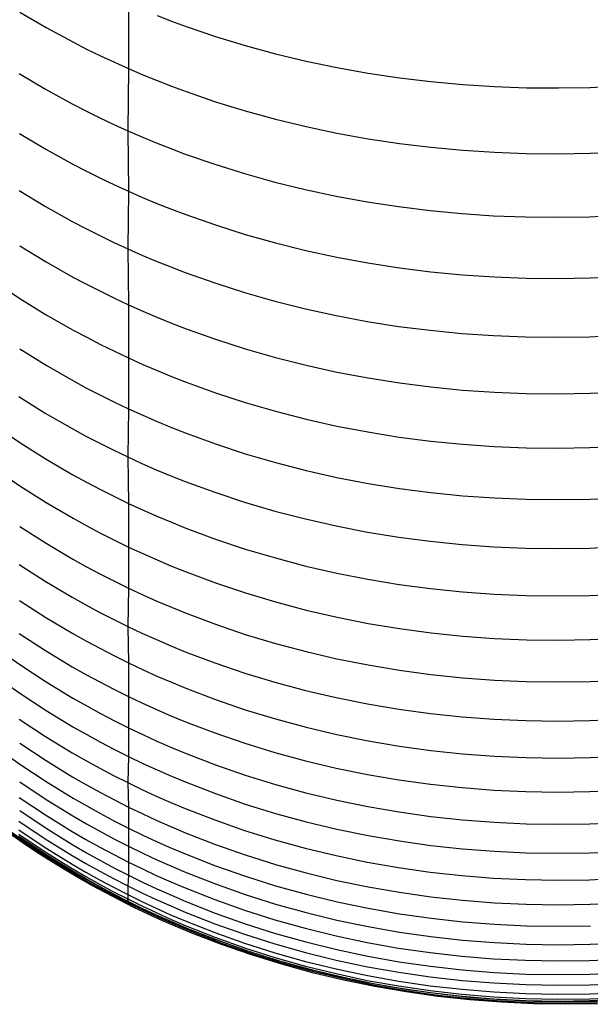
# Model space of a CAD drawing. Extents: x -383 to 1849, y -1185 to -529.
# Tile 5 of 256: x -374.51 to -365.73, y -1119.15 to -1104. Entities that reach past the tile are written whole.
import ezdxf

# ---------------------------------------------------------------- set-up
doc = ezdxf.new("R2010")
doc.units = 0
doc.layers.add('PREDEFINITO', color=7, linetype='CONTINUOUS')

msp = doc.modelspace()

# ---------------------------------------------------------------- linework, layer by layer
at = {"layer": 'PREDEFINITO'}
for p, q in [((-372.837, -1103.756, 626.816), (-372.838, -1104.752, 625.067)), ((-374.513, -1103.882, 624.583), (-374.107, -1104.119, 624.714)), ((-372.398, -1103.938, 626.924), (-372.176, -1104.023, 626.975)), ((-374.107, -1104.119, 624.714), (-373.692, -1104.343, 624.838)), ((-372.176, -1104.023, 626.975), (-371.952, -1104.106, 627.024)), ((-371.952, -1104.106, 627.024), (-371.498, -1104.259, 627.116)), ((-371.498, -1104.259, 627.116), (-371.039, -1104.399, 627.202)), ((-373.692, -1104.343, 624.838), (-373.482, -1104.451, 624.898)), ((-371.039, -1104.399, 627.202), (-370.573, -1104.526, 627.279)), ((-373.482, -1104.451, 624.898), (-373.269, -1104.554, 624.956)), ((-373.269, -1104.554, 624.956), (-373.054, -1104.655, 625.013)), ((-370.573, -1104.526, 627.279), (-370.103, -1104.638, 627.35)), ((-373.054, -1104.655, 625.013), (-372.838, -1104.752, 625.067)), ((-370.103, -1104.638, 627.35), (-369.628, -1104.737, 627.413)), ((-374.523, -1104.83, 622.83), (-374.117, -1105.069, 622.957)), ((-372.838, -1104.752, 625.067), (-372.849, -1105.709, 623.297)), ((-372.838, -1104.752, 625.067), (-372.619, -1104.846, 625.12)), ((-372.619, -1104.846, 625.12), (-372.398, -1104.936, 625.171)), ((-369.628, -1104.737, 627.413), (-369.149, -1104.823, 627.469)), ((-369.149, -1104.823, 627.469), (-368.666, -1104.894, 627.517)), ((-372.398, -1104.936, 625.171), (-372.176, -1105.022, 625.221)), ((-372.176, -1105.022, 625.221), (-371.952, -1105.105, 625.268)), ((-368.666, -1104.894, 627.517), (-368.181, -1104.953, 627.558)), ((-368.181, -1104.953, 627.558), (-367.693, -1104.997, 627.592)), ((-367.693, -1104.997, 627.592), (-367.203, -1105.028, 627.618)), ((-365.728, -1105.041, 627.653), (-365.237, -1105.018, 627.651)), ((-374.117, -1105.069, 622.957), (-373.703, -1105.296, 623.077)), ((-371.952, -1105.105, 625.268), (-371.498, -1105.261, 625.358)), ((-367.203, -1105.028, 627.618), (-366.712, -1105.046, 627.637)), ((-366.712, -1105.046, 627.637), (-366.22, -1105.05, 627.649)), ((-366.22, -1105.05, 627.649), (-365.728, -1105.041, 627.653)), ((-373.703, -1105.296, 623.077), (-373.492, -1105.404, 623.134)), ((-371.498, -1105.261, 625.358), (-371.039, -1105.403, 625.44)), ((-373.492, -1105.404, 623.134), (-373.28, -1105.509, 623.19)), ((-371.039, -1105.403, 625.44), (-370.574, -1105.531, 625.516)), ((-373.28, -1105.509, 623.19), (-373.065, -1105.611, 623.245)), ((-373.065, -1105.611, 623.245), (-372.849, -1105.709, 623.297)), ((-370.574, -1105.531, 625.516), (-370.103, -1105.645, 625.584)), ((-374.514, -1105.749, 621.063), (-374.108, -1105.991, 621.185)), ((-372.849, -1105.709, 623.297), (-372.839, -1106.638, 621.513)), ((-372.849, -1105.709, 623.297), (-372.63, -1105.804, 623.348)), ((-370.103, -1105.645, 625.584), (-369.628, -1105.745, 625.645)), ((-369.628, -1105.745, 625.645), (-369.149, -1105.832, 625.699)), ((-372.63, -1105.804, 623.348), (-372.41, -1105.895, 623.398)), ((-372.41, -1105.895, 623.398), (-372.187, -1105.982, 623.445)), ((-369.149, -1105.832, 625.699), (-368.667, -1105.904, 625.746)), ((-368.667, -1105.904, 625.746), (-368.181, -1105.963, 625.786)), ((-374.108, -1105.991, 621.185), (-373.693, -1106.221, 621.301)), ((-372.187, -1105.982, 623.445), (-371.963, -1106.066, 623.491)), ((-371.963, -1106.066, 623.491), (-371.51, -1106.224, 623.578)), ((-368.181, -1105.963, 625.786), (-367.693, -1106.008, 625.819)), ((-367.693, -1106.008, 625.819), (-367.204, -1106.04, 625.844)), ((-367.204, -1106.04, 625.844), (-366.713, -1106.058, 625.863)), ((-366.713, -1106.058, 625.863), (-366.221, -1106.063, 625.875)), ((-366.221, -1106.063, 625.875), (-365.729, -1106.053, 625.879)), ((-365.729, -1106.053, 625.879), (-365.238, -1106.031, 625.877)), ((-373.693, -1106.221, 621.301), (-373.483, -1106.33, 621.356)), ((-371.51, -1106.224, 623.578), (-371.051, -1106.367, 623.657)), ((-373.483, -1106.33, 621.356), (-373.27, -1106.436, 621.41)), ((-371.051, -1106.367, 623.657), (-370.586, -1106.497, 623.73)), ((-373.27, -1106.436, 621.41), (-373.055, -1106.539, 621.463)), ((-373.055, -1106.539, 621.463), (-372.839, -1106.638, 621.513)), ((-370.586, -1106.497, 623.73), (-370.116, -1106.612, 623.796)), ((-374.523, -1106.628, 619.275), (-374.117, -1106.872, 619.392)), ((-372.839, -1106.638, 621.513), (-372.849, -1107.525, 619.707)), ((-372.839, -1106.638, 621.513), (-372.62, -1106.734, 621.562)), ((-370.116, -1106.612, 623.796), (-369.641, -1106.714, 623.856)), ((-372.62, -1106.734, 621.562), (-372.4, -1106.826, 621.61)), ((-372.4, -1106.826, 621.61), (-372.177, -1106.914, 621.656)), ((-369.641, -1106.714, 623.856), (-369.162, -1106.802, 623.908)), ((-369.162, -1106.802, 623.908), (-368.679, -1106.876, 623.954)), ((-374.117, -1106.872, 619.392), (-373.703, -1107.104, 619.503)), ((-372.177, -1106.914, 621.656), (-371.953, -1106.999, 621.7)), ((-368.679, -1106.876, 623.954), (-368.194, -1106.936, 623.993)), ((-368.194, -1106.936, 623.993), (-367.706, -1106.982, 624.025)), ((-367.706, -1106.982, 624.025), (-367.217, -1107.015, 624.05)), ((-373.703, -1107.104, 619.503), (-373.492, -1107.214, 619.556)), ((-371.953, -1106.999, 621.7), (-371.5, -1107.158, 621.783)), ((-367.217, -1107.015, 624.05), (-366.726, -1107.034, 624.069)), ((-366.726, -1107.034, 624.069), (-366.234, -1107.039, 624.081)), ((-366.234, -1107.039, 624.081), (-365.742, -1107.03, 624.086)), ((-365.742, -1107.03, 624.086), (-365.25, -1107.008, 624.084)), ((-373.492, -1107.214, 619.556), (-373.28, -1107.321, 619.608)), ((-371.5, -1107.158, 621.783), (-371.04, -1107.303, 621.86)), ((-373.28, -1107.321, 619.608), (-373.065, -1107.425, 619.658)), ((-373.065, -1107.425, 619.658), (-372.849, -1107.525, 619.707)), ((-371.04, -1107.303, 621.86), (-370.575, -1107.434, 621.93)), ((-370.575, -1107.434, 621.93), (-370.105, -1107.551, 621.994)), ((-374.513, -1107.478, 617.472), (-374.107, -1107.725, 617.584)), ((-372.849, -1107.525, 619.707), (-372.838, -1108.384, 617.887)), ((-372.849, -1107.525, 619.707), (-372.63, -1107.621, 619.754)), ((-370.105, -1107.551, 621.994), (-369.63, -1107.653, 622.051)), ((-374.107, -1107.725, 617.584), (-373.692, -1107.959, 617.691)), ((-372.63, -1107.621, 619.754), (-372.41, -1107.714, 619.8)), ((-372.41, -1107.714, 619.8), (-372.187, -1107.804, 619.844)), ((-369.63, -1107.653, 622.051), (-369.151, -1107.742, 622.102)), ((-369.151, -1107.742, 622.102), (-368.668, -1107.816, 622.146)), ((-372.187, -1107.804, 619.844), (-371.963, -1107.89, 619.887)), ((-371.963, -1107.89, 619.887), (-371.51, -1108.05, 619.967)), ((-368.668, -1107.816, 622.146), (-368.183, -1107.877, 622.183)), ((-368.183, -1107.877, 622.183), (-367.695, -1107.923, 622.214)), ((-374.908, -1108.026, 615.541), (-374.511, -1108.288, 615.653)), ((-373.692, -1107.959, 617.691), (-373.482, -1108.07, 617.742)), ((-371.51, -1108.05, 619.967), (-371.051, -1108.197, 620.041)), ((-367.695, -1107.923, 622.214), (-367.205, -1107.956, 622.239)), ((-367.205, -1107.956, 622.239), (-366.714, -1107.975, 622.257)), ((-366.714, -1107.975, 622.257), (-366.222, -1107.98, 622.268)), ((-366.222, -1107.98, 622.268), (-365.73, -1107.971, 622.273)), ((-365.73, -1107.971, 622.273), (-365.239, -1107.948, 622.272)), ((-373.482, -1108.07, 617.742), (-373.269, -1108.178, 617.792)), ((-373.269, -1108.178, 617.792), (-373.054, -1108.283, 617.84)), ((-371.051, -1108.197, 620.041), (-370.586, -1108.329, 620.109)), ((-374.511, -1108.288, 615.653), (-374.105, -1108.538, 615.76)), ((-373.054, -1108.283, 617.84), (-372.838, -1108.384, 617.887)), ((-370.586, -1108.329, 620.109), (-370.115, -1108.447, 620.17)), ((-372.838, -1108.384, 617.887), (-372.836, -1109.203, 616.05)), ((-372.838, -1108.384, 617.887), (-372.619, -1108.482, 617.932)), ((-372.619, -1108.482, 617.932), (-372.399, -1108.576, 617.976)), ((-370.115, -1108.447, 620.17), (-369.641, -1108.551, 620.225)), ((-374.105, -1108.538, 615.76), (-373.69, -1108.774, 615.862)), ((-372.399, -1108.576, 617.976), (-372.176, -1108.666, 618.018)), ((-369.641, -1108.551, 620.225), (-369.162, -1108.641, 620.274)), ((-369.162, -1108.641, 620.274), (-368.679, -1108.717, 620.317)), ((-373.69, -1108.774, 615.862), (-373.48, -1108.886, 615.911)), ((-372.176, -1108.666, 618.018), (-371.952, -1108.753, 618.059)), ((-371.952, -1108.753, 618.059), (-371.499, -1108.915, 618.136)), ((-368.679, -1108.717, 620.317), (-368.194, -1108.778, 620.354)), ((-368.194, -1108.778, 620.354), (-367.706, -1108.826, 620.384)), ((-373.48, -1108.886, 615.911), (-373.267, -1108.996, 615.959)), ((-371.499, -1108.915, 618.136), (-371.039, -1109.063, 618.207)), ((-367.706, -1108.826, 620.384), (-367.216, -1108.86, 620.408)), ((-367.216, -1108.86, 620.408), (-366.725, -1108.879, 620.426)), ((-366.725, -1108.879, 620.426), (-366.234, -1108.885, 620.437)), ((-366.234, -1108.885, 620.437), (-365.742, -1108.876, 620.443)), ((-365.742, -1108.876, 620.443), (-365.25, -1108.854, 620.442)), ((-374.513, -1109.063, 613.816), (-374.107, -1109.314, 613.918)), ((-373.267, -1108.996, 615.959), (-373.053, -1109.101, 616.005)), ((-373.053, -1109.101, 616.005), (-372.836, -1109.203, 616.05)), ((-371.039, -1109.063, 618.207), (-370.574, -1109.196, 618.272)), ((-372.836, -1109.203, 616.05), (-372.838, -1109.985, 614.195)), ((-372.836, -1109.203, 616.05), (-372.618, -1109.302, 616.094)), ((-370.574, -1109.196, 618.272), (-370.104, -1109.316, 618.332)), ((-374.107, -1109.314, 613.918), (-373.692, -1109.552, 614.016)), ((-372.618, -1109.302, 616.094), (-372.397, -1109.397, 616.136)), ((-372.397, -1109.397, 616.136), (-372.175, -1109.488, 616.176)), ((-370.104, -1109.316, 618.332), (-369.629, -1109.42, 618.385)), ((-369.629, -1109.42, 618.385), (-369.15, -1109.511, 618.432)), ((-373.692, -1109.552, 614.016), (-373.482, -1109.666, 614.062)), ((-372.175, -1109.488, 616.176), (-371.951, -1109.575, 616.215)), ((-369.15, -1109.511, 618.432), (-368.667, -1109.587, 618.473)), ((-373.482, -1109.666, 614.062), (-373.269, -1109.776, 614.108)), ((-371.951, -1109.575, 616.215), (-371.498, -1109.739, 616.289)), ((-368.667, -1109.587, 618.473), (-368.182, -1109.649, 618.508)), ((-368.182, -1109.649, 618.508), (-367.694, -1109.697, 618.537)), ((-367.694, -1109.697, 618.537), (-367.204, -1109.731, 618.561)), ((-374.524, -1109.798, 611.963), (-374.118, -1110.051, 612.06)), ((-373.269, -1109.776, 614.108), (-373.054, -1109.882, 614.152)), ((-371.498, -1109.739, 616.289), (-371.039, -1109.889, 616.357)), ((-367.204, -1109.731, 618.561), (-366.713, -1109.75, 618.578)), ((-366.713, -1109.75, 618.578), (-366.221, -1109.756, 618.589)), ((-366.221, -1109.756, 618.589), (-365.73, -1109.747, 618.594)), ((-365.73, -1109.747, 618.594), (-365.238, -1109.725, 618.594)), ((-373.054, -1109.882, 614.152), (-372.838, -1109.985, 614.195)), ((-372.838, -1109.985, 614.195), (-372.849, -1110.726, 612.323)), ((-372.838, -1109.985, 614.195), (-372.619, -1110.084, 614.236)), ((-371.039, -1109.889, 616.357), (-370.574, -1110.024, 616.42)), ((-370.574, -1110.024, 616.42), (-370.104, -1110.145, 616.477)), ((-374.118, -1110.051, 612.06), (-373.703, -1110.29, 612.153)), ((-372.619, -1110.084, 614.236), (-372.398, -1110.18, 614.276)), ((-370.104, -1110.145, 616.477), (-369.629, -1110.251, 616.528)), ((-374.909, -1110.235, 610.001), (-374.513, -1110.503, 610.098)), ((-373.703, -1110.29, 612.153), (-373.493, -1110.404, 612.197)), ((-372.398, -1110.18, 614.276), (-372.176, -1110.272, 614.315)), ((-372.176, -1110.272, 614.315), (-371.952, -1110.36, 614.352)), ((-369.629, -1110.251, 616.528), (-369.151, -1110.342, 616.573)), ((-373.493, -1110.404, 612.197), (-373.28, -1110.515, 612.24)), ((-371.952, -1110.36, 614.352), (-371.499, -1110.525, 614.423)), ((-369.151, -1110.342, 616.573), (-368.669, -1110.42, 616.613)), ((-368.669, -1110.42, 616.613), (-368.184, -1110.483, 616.647)), ((-374.513, -1110.503, 610.098), (-374.107, -1110.758, 610.19)), ((-373.28, -1110.515, 612.24), (-373.065, -1110.622, 612.282)), ((-373.065, -1110.622, 612.282), (-372.849, -1110.726, 612.323)), ((-371.499, -1110.525, 614.423), (-371.039, -1110.676, 614.488)), ((-368.184, -1110.483, 616.647), (-367.696, -1110.531, 616.675)), ((-367.696, -1110.531, 616.675), (-367.207, -1110.565, 616.698)), ((-367.207, -1110.565, 616.698), (-366.716, -1110.586, 616.715)), ((-366.716, -1110.586, 616.715), (-366.225, -1110.591, 616.726)), ((-366.225, -1110.591, 616.726), (-365.734, -1110.583, 616.732)), ((-365.734, -1110.583, 616.732), (-365.242, -1110.561, 616.732)), ((-374.107, -1110.758, 610.19), (-373.692, -1111, 610.278)), ((-372.849, -1110.726, 612.323), (-372.838, -1111.44, 610.44)), ((-372.849, -1110.726, 612.323), (-372.63, -1110.826, 612.362)), ((-371.039, -1110.676, 614.488), (-370.574, -1110.812, 614.548)), ((-374.908, -1110.899, 608.126), (-374.511, -1111.169, 608.217)), ((-372.63, -1110.826, 612.362), (-372.41, -1110.922, 612.4)), ((-372.41, -1110.922, 612.4), (-372.187, -1111.014, 612.437)), ((-370.574, -1110.812, 614.548), (-370.103, -1110.933, 614.602)), ((-370.103, -1110.933, 614.602), (-369.628, -1111.04, 614.651)), ((-373.692, -1111, 610.278), (-373.482, -1111.115, 610.32)), ((-372.187, -1111.014, 612.437), (-371.963, -1111.103, 612.473)), ((-369.628, -1111.04, 614.651), (-369.149, -1111.132, 614.695)), ((-374.511, -1111.169, 608.217), (-374.106, -1111.426, 608.304)), ((-373.482, -1111.115, 610.32), (-373.269, -1111.227, 610.361)), ((-373.269, -1111.227, 610.361), (-373.055, -1111.335, 610.401)), ((-371.963, -1111.103, 612.473), (-371.509, -1111.269, 612.54)), ((-369.149, -1111.132, 614.695), (-368.667, -1111.21, 614.733)), ((-368.667, -1111.21, 614.733), (-368.181, -1111.273, 614.765)), ((-373.055, -1111.335, 610.401), (-372.838, -1111.44, 610.44)), ((-371.509, -1111.269, 612.54), (-371.05, -1111.421, 612.602)), ((-368.181, -1111.273, 614.765), (-367.693, -1111.322, 614.793)), ((-367.693, -1111.322, 614.793), (-367.204, -1111.357, 614.814)), ((-367.204, -1111.357, 614.814), (-366.713, -1111.377, 614.831)), ((-366.713, -1111.377, 614.831), (-366.221, -1111.383, 614.842)), ((-366.221, -1111.383, 614.842), (-365.729, -1111.375, 614.848)), ((-365.729, -1111.375, 614.848), (-365.237, -1111.352, 614.848)), ((-374.106, -1111.426, 608.304), (-373.691, -1111.669, 608.387)), ((-372.838, -1111.44, 610.44), (-372.836, -1112.112, 608.54)), ((-372.838, -1111.44, 610.44), (-372.62, -1111.54, 610.477)), ((-372.62, -1111.54, 610.477), (-372.399, -1111.637, 610.513)), ((-371.05, -1111.421, 612.602), (-370.584, -1111.558, 612.659)), ((-373.691, -1111.669, 608.387), (-373.48, -1111.785, 608.427)), ((-372.399, -1111.637, 610.513), (-372.177, -1111.731, 610.548)), ((-370.584, -1111.558, 612.659), (-370.114, -1111.68, 612.711)), ((-370.114, -1111.68, 612.711), (-369.639, -1111.788, 612.758)), ((-374.513, -1111.795, 606.323), (-374.107, -1112.053, 606.405)), ((-373.48, -1111.785, 608.427), (-373.268, -1111.897, 608.465)), ((-372.177, -1111.731, 610.548), (-371.953, -1111.82, 610.582)), ((-371.953, -1111.82, 610.582), (-371.5, -1111.989, 610.646)), ((-369.639, -1111.788, 612.758), (-369.159, -1111.881, 612.799)), ((-373.268, -1111.897, 608.465), (-373.053, -1112.006, 608.503)), ((-371.5, -1111.989, 610.646), (-371.041, -1112.142, 610.705)), ((-369.159, -1111.881, 612.799), (-368.676, -1111.96, 612.836)), ((-368.676, -1111.96, 612.836), (-368.191, -1112.024, 612.867)), ((-374.107, -1112.053, 606.405), (-373.693, -1112.298, 606.483)), ((-373.053, -1112.006, 608.503), (-372.836, -1112.112, 608.54)), ((-372.836, -1112.112, 608.54), (-372.838, -1112.744, 606.627)), ((-372.836, -1112.112, 608.54), (-372.618, -1112.213, 608.575)), ((-371.041, -1112.142, 610.705), (-370.576, -1112.28, 610.76)), ((-368.191, -1112.024, 612.867), (-367.702, -1112.073, 612.894)), ((-367.702, -1112.073, 612.894), (-367.212, -1112.108, 612.915)), ((-367.212, -1112.108, 612.915), (-366.721, -1112.129, 612.931)), ((-366.721, -1112.129, 612.931), (-366.229, -1112.135, 612.942)), ((-366.229, -1112.135, 612.942), (-365.736, -1112.127, 612.948)), ((-365.736, -1112.127, 612.948), (-365.244, -1112.104, 612.948)), ((-373.693, -1112.298, 606.483), (-373.482, -1112.415, 606.52)), ((-372.618, -1112.213, 608.575), (-372.397, -1112.311, 608.609)), ((-370.576, -1112.28, 610.76), (-370.106, -1112.404, 610.809)), ((-374.523, -1112.379, 604.416), (-374.118, -1112.639, 604.493)), ((-373.482, -1112.415, 606.52), (-373.269, -1112.528, 606.557)), ((-372.397, -1112.311, 608.609), (-372.175, -1112.405, 608.643)), ((-372.175, -1112.405, 608.643), (-371.95, -1112.495, 608.675)), ((-370.106, -1112.404, 610.809), (-369.631, -1112.512, 610.854)), ((-373.269, -1112.528, 606.557), (-373.055, -1112.638, 606.593)), ((-371.95, -1112.495, 608.675), (-371.497, -1112.664, 608.735)), ((-369.631, -1112.512, 610.854), (-369.153, -1112.607, 610.894)), ((-374.118, -1112.639, 604.493), (-373.703, -1112.885, 604.566)), ((-373.055, -1112.638, 606.593), (-372.838, -1112.744, 606.627)), ((-372.838, -1112.744, 606.627), (-372.848, -1113.334, 604.701)), ((-372.838, -1112.744, 606.627), (-372.619, -1112.846, 606.66)), ((-371.497, -1112.664, 608.735), (-371.038, -1112.818, 608.791)), ((-369.153, -1112.607, 610.894), (-368.671, -1112.686, 610.929)), ((-368.671, -1112.686, 610.929), (-368.186, -1112.751, 610.959)), ((-368.186, -1112.751, 610.959), (-367.698, -1112.801, 610.985)), ((-373.703, -1112.885, 604.566), (-373.492, -1113.003, 604.602)), ((-372.619, -1112.846, 606.66), (-372.399, -1112.944, 606.693)), ((-371.038, -1112.818, 608.791), (-370.572, -1112.957, 608.843)), ((-367.698, -1112.801, 610.985), (-367.209, -1112.836, 611.005)), ((-367.209, -1112.836, 611.005), (-366.718, -1112.857, 611.021)), ((-366.718, -1112.857, 611.021), (-366.227, -1112.864, 611.032)), ((-366.227, -1112.864, 611.032), (-365.735, -1112.856, 611.038)), ((-365.735, -1112.856, 611.038), (-365.244, -1112.833, 611.039)), ((-374.514, -1112.933, 602.507), (-374.108, -1113.195, 602.579)), ((-373.492, -1113.003, 604.602), (-373.28, -1113.117, 604.636)), ((-372.399, -1112.944, 606.693), (-372.176, -1113.039, 606.724)), ((-372.176, -1113.039, 606.724), (-371.952, -1113.13, 606.754)), ((-370.572, -1112.957, 608.843), (-370.102, -1113.082, 608.89)), ((-374.108, -1113.195, 602.579), (-373.693, -1113.442, 602.647)), ((-373.28, -1113.117, 604.636), (-373.065, -1113.227, 604.669)), ((-371.952, -1113.13, 606.754), (-371.499, -1113.3, 606.812)), ((-370.102, -1113.082, 608.89), (-369.627, -1113.191, 608.932)), ((-369.627, -1113.191, 608.932), (-369.148, -1113.286, 608.97)), ((-373.065, -1113.227, 604.669), (-372.848, -1113.334, 604.701)), ((-372.848, -1113.334, 604.701), (-372.839, -1113.894, 602.774)), ((-372.848, -1113.334, 604.701), (-372.63, -1113.436, 604.733)), ((-371.499, -1113.3, 606.812), (-371.039, -1113.455, 606.865)), ((-369.148, -1113.286, 608.97), (-368.666, -1113.366, 609.004)), ((-374.523, -1113.441, 600.591), (-374.117, -1113.704, 600.657)), ((-373.693, -1113.442, 602.647), (-373.483, -1113.561, 602.68)), ((-372.63, -1113.436, 604.733), (-372.409, -1113.535, 604.763)), ((-371.039, -1113.455, 606.865), (-370.574, -1113.595, 606.913)), ((-368.666, -1113.366, 609.004), (-368.18, -1113.431, 609.032)), ((-368.18, -1113.431, 609.032), (-367.692, -1113.481, 609.057)), ((-367.692, -1113.481, 609.057), (-367.203, -1113.517, 609.076)), ((-374.909, -1113.643, 598.608), (-374.512, -1113.921, 598.673)), ((-373.483, -1113.561, 602.68), (-373.27, -1113.675, 602.712)), ((-372.409, -1113.535, 604.763), (-372.187, -1113.631, 604.793)), ((-372.187, -1113.631, 604.793), (-371.963, -1113.722, 604.821)), ((-370.574, -1113.595, 606.913), (-370.103, -1113.721, 606.958)), ((-367.203, -1113.517, 609.076), (-366.712, -1113.538, 609.092)), ((-366.712, -1113.538, 609.092), (-366.22, -1113.544, 609.102)), ((-366.22, -1113.544, 609.102), (-365.728, -1113.536, 609.108)), ((-365.728, -1113.536, 609.108), (-365.237, -1113.513, 609.11)), ((-374.117, -1113.704, 600.657), (-373.703, -1113.952, 600.721)), ((-373.27, -1113.675, 602.712), (-373.055, -1113.786, 602.743)), ((-373.055, -1113.786, 602.743), (-372.839, -1113.894, 602.774)), ((-371.963, -1113.722, 604.821), (-371.509, -1113.893, 604.875)), ((-370.103, -1113.721, 606.958), (-369.628, -1113.831, 606.998)), ((-374.512, -1113.921, 598.673), (-374.106, -1114.185, 598.735)), ((-373.703, -1113.952, 600.721), (-373.492, -1114.071, 600.752)), ((-372.839, -1113.894, 602.774), (-372.838, -1114.891, 598.903)), ((-372.839, -1113.894, 602.774), (-372.62, -1113.997, 602.803)), ((-371.509, -1113.893, 604.875), (-371.049, -1114.05, 604.925)), ((-369.628, -1113.831, 606.998), (-369.149, -1113.926, 607.034)), ((-369.149, -1113.926, 607.034), (-368.667, -1114.007, 607.066)), ((-374.909, -1114.082, 596.69), (-374.513, -1114.36, 596.75)), ((-373.492, -1114.071, 600.752), (-373.28, -1114.187, 600.782)), ((-372.62, -1113.997, 602.803), (-372.399, -1114.096, 602.832)), ((-372.399, -1114.096, 602.832), (-372.177, -1114.192, 602.859)), ((-371.049, -1114.05, 604.925), (-370.584, -1114.191, 604.971)), ((-368.667, -1114.007, 607.066), (-368.181, -1114.072, 607.093)), ((-368.181, -1114.072, 607.093), (-367.693, -1114.123, 607.117)), ((-374.106, -1114.185, 598.735), (-373.692, -1114.435, 598.794)), ((-373.28, -1114.187, 600.782), (-373.065, -1114.298, 600.811)), ((-372.177, -1114.192, 602.859), (-371.953, -1114.284, 602.886)), ((-370.584, -1114.191, 604.971), (-370.113, -1114.317, 605.013)), ((-367.693, -1114.123, 607.117), (-367.204, -1114.159, 607.136)), ((-367.204, -1114.159, 607.136), (-366.713, -1114.181, 607.15)), ((-366.713, -1114.181, 607.15), (-366.221, -1114.187, 607.161)), ((-366.221, -1114.187, 607.161), (-365.729, -1114.179, 607.167)), ((-365.729, -1114.179, 607.167), (-365.237, -1114.156, 607.169)), ((-374.513, -1114.36, 596.75), (-374.107, -1114.625, 596.807)), ((-373.065, -1114.298, 600.811), (-372.848, -1114.406, 600.839)), ((-372.848, -1114.406, 600.839), (-372.63, -1114.51, 600.866)), ((-371.953, -1114.284, 602.886), (-371.499, -1114.456, 602.936)), ((-370.113, -1114.317, 605.013), (-369.638, -1114.428, 605.051)), ((-373.692, -1114.435, 598.794), (-373.481, -1114.555, 598.822)), ((-373.481, -1114.555, 598.822), (-373.269, -1114.671, 598.85)), ((-372.63, -1114.51, 600.866), (-372.409, -1114.61, 600.893)), ((-371.499, -1114.456, 602.936), (-371.04, -1114.614, 602.983)), ((-369.638, -1114.428, 605.051), (-369.159, -1114.524, 605.085)), ((-369.159, -1114.524, 605.085), (-368.676, -1114.606, 605.115)), ((-374.107, -1114.625, 596.807), (-373.692, -1114.876, 596.861)), ((-373.269, -1114.671, 598.85), (-373.054, -1114.783, 598.877)), ((-372.409, -1114.61, 600.893), (-372.187, -1114.706, 600.919)), ((-372.187, -1114.706, 600.919), (-371.962, -1114.799, 600.944)), ((-371.04, -1114.614, 602.983), (-370.575, -1114.756, 603.026)), ((-368.676, -1114.606, 605.115), (-368.19, -1114.672, 605.142)), ((-368.19, -1114.672, 605.142), (-367.702, -1114.723, 605.164)), ((-374.523, -1114.759, 594.814), (-374.117, -1115.025, 594.866)), ((-373.054, -1114.783, 598.877), (-372.838, -1114.891, 598.903)), ((-371.962, -1114.799, 600.944), (-371.509, -1114.972, 600.991)), ((-370.575, -1114.756, 603.026), (-370.104, -1114.883, 603.066)), ((-367.702, -1114.723, 605.164), (-367.212, -1114.76, 605.182)), ((-367.212, -1114.76, 605.182), (-366.72, -1114.782, 605.197)), ((-366.72, -1114.782, 605.197), (-366.228, -1114.789, 605.207)), ((-366.228, -1114.789, 605.207), (-365.736, -1114.781, 605.214)), ((-365.736, -1114.781, 605.214), (-365.244, -1114.759, 605.216)), ((-373.692, -1114.876, 596.861), (-373.481, -1114.996, 596.888)), ((-373.481, -1114.996, 596.888), (-373.269, -1115.113, 596.913)), ((-372.838, -1114.891, 598.903), (-372.837, -1115.334, 596.962)), ((-372.838, -1114.891, 598.903), (-372.619, -1114.996, 598.929)), ((-372.619, -1114.996, 598.929), (-372.399, -1115.096, 598.954)), ((-371.509, -1114.972, 600.991), (-371.049, -1115.13, 601.035)), ((-370.104, -1114.883, 603.066), (-369.629, -1114.994, 603.102)), ((-369.629, -1114.994, 603.102), (-369.15, -1115.091, 603.134)), ((-374.908, -1115.169, 590.814), (-374.512, -1115.451, 590.856)), ((-374.513, -1115.129, 592.837), (-374.107, -1115.397, 592.882)), ((-374.117, -1115.025, 594.866), (-373.703, -1115.277, 594.915)), ((-373.269, -1115.113, 596.913), (-373.054, -1115.225, 596.938)), ((-372.399, -1115.096, 598.954), (-372.176, -1115.193, 598.978)), ((-371.049, -1115.13, 601.035), (-370.584, -1115.273, 601.075)), ((-369.15, -1115.091, 603.134), (-368.667, -1115.173, 603.163)), ((-368.667, -1115.173, 603.163), (-368.182, -1115.239, 603.188)), ((-373.703, -1115.277, 594.915), (-373.493, -1115.397, 594.939)), ((-373.054, -1115.225, 596.938), (-372.837, -1115.334, 596.962)), ((-372.176, -1115.193, 598.978), (-371.952, -1115.286, 599.001)), ((-371.952, -1115.286, 599.001), (-371.499, -1115.461, 599.045)), ((-370.584, -1115.273, 601.075), (-370.113, -1115.401, 601.112)), ((-368.182, -1115.239, 603.188), (-367.694, -1115.291, 603.209)), ((-367.694, -1115.291, 603.209), (-367.204, -1115.328, 603.226)), ((-365.729, -1115.349, 603.257), (-365.238, -1115.326, 603.26)), ((-374.512, -1115.451, 590.856), (-374.106, -1115.719, 590.896)), ((-374.107, -1115.397, 592.882), (-373.692, -1115.65, 592.926)), ((-373.493, -1115.397, 594.939), (-373.28, -1115.514, 594.962)), ((-372.837, -1115.334, 596.962), (-372.849, -1115.736, 595.007)), ((-372.837, -1115.334, 596.962), (-372.619, -1115.439, 596.986)), ((-372.619, -1115.439, 596.986), (-372.398, -1115.54, 597.009)), ((-371.499, -1115.461, 599.045), (-371.04, -1115.62, 599.086)), ((-370.113, -1115.401, 601.112), (-369.638, -1115.513, 601.146)), ((-367.204, -1115.328, 603.226), (-366.713, -1115.35, 603.24)), ((-366.713, -1115.35, 603.24), (-366.221, -1115.357, 603.251)), ((-366.221, -1115.357, 603.251), (-365.729, -1115.349, 603.257)), ((-373.28, -1115.514, 594.962), (-373.066, -1115.627, 594.985)), ((-373.066, -1115.627, 594.985), (-372.849, -1115.736, 595.007)), ((-372.398, -1115.54, 597.009), (-372.176, -1115.637, 597.031)), ((-371.04, -1115.62, 599.086), (-370.575, -1115.764, 599.124)), ((-369.638, -1115.513, 601.146), (-369.159, -1115.611, 601.177)), ((-369.159, -1115.611, 601.177), (-368.676, -1115.693, 601.204)), ((-374.513, -1115.726, 588.894), (-374.107, -1115.994, 588.929)), ((-374.106, -1115.719, 590.896), (-373.691, -1115.973, 590.934)), ((-373.692, -1115.65, 592.926), (-373.482, -1115.771, 592.947)), ((-373.482, -1115.771, 592.947), (-373.269, -1115.888, 592.968)), ((-372.849, -1115.736, 595.007), (-372.838, -1116.111, 593.008)), ((-372.849, -1115.736, 595.007), (-372.63, -1115.841, 595.028)), ((-372.176, -1115.637, 597.031), (-371.952, -1115.73, 597.052)), ((-371.952, -1115.73, 597.052), (-371.498, -1115.905, 597.093)), ((-370.575, -1115.764, 599.124), (-370.105, -1115.892, 599.159)), ((-368.676, -1115.693, 601.204), (-368.19, -1115.76, 601.227)), ((-368.19, -1115.76, 601.227), (-367.702, -1115.813, 601.248)), ((-373.269, -1115.888, 592.968), (-373.055, -1116.001, 592.988)), ((-372.63, -1115.841, 595.028), (-372.41, -1115.942, 595.049)), ((-371.498, -1115.905, 597.093), (-371.039, -1116.065, 597.131)), ((-370.105, -1115.892, 599.159), (-369.631, -1116.006, 599.191)), ((-367.702, -1115.813, 601.248), (-367.212, -1115.85, 601.265)), ((-367.212, -1115.85, 601.265), (-366.721, -1115.872, 601.278)), ((-366.721, -1115.872, 601.278), (-366.228, -1115.88, 601.289)), ((-366.228, -1115.88, 601.289), (-365.736, -1115.872, 601.295)), ((-365.736, -1115.872, 601.295), (-365.244, -1115.85, 601.299)), ((-374.523, -1115.963, 586.887), (-374.117, -1116.232, 586.916)), ((-374.107, -1115.994, 588.929), (-373.692, -1116.249, 588.962)), ((-373.691, -1115.973, 590.934), (-373.48, -1116.095, 590.952)), ((-373.055, -1116.001, 592.988), (-372.838, -1116.111, 593.008)), ((-372.41, -1115.942, 595.049), (-372.188, -1116.04, 595.069)), ((-372.188, -1116.04, 595.069), (-371.964, -1116.134, 595.089)), ((-371.039, -1116.065, 597.131), (-370.574, -1116.209, 597.166)), ((-369.631, -1116.006, 599.191), (-369.152, -1116.104, 599.219)), ((-374.513, -1116.167, 584.917), (-374.107, -1116.438, 584.942)), ((-374.117, -1116.232, 586.916), (-373.703, -1116.487, 586.944)), ((-373.48, -1116.095, 590.952), (-373.268, -1116.212, 590.971)), ((-373.268, -1116.212, 590.971), (-373.053, -1116.326, 590.988)), ((-372.838, -1116.111, 593.008), (-372.836, -1116.436, 591.005)), ((-372.838, -1116.111, 593.008), (-372.619, -1116.217, 593.027)), ((-372.619, -1116.217, 593.027), (-372.399, -1116.319, 593.046)), ((-371.964, -1116.134, 595.089), (-371.511, -1116.31, 595.126)), ((-370.574, -1116.209, 597.166), (-370.103, -1116.338, 597.199)), ((-369.152, -1116.104, 599.219), (-368.67, -1116.187, 599.245)), ((-368.67, -1116.187, 599.245), (-368.185, -1116.255, 599.267)), ((-374.84, -1116.357, 575.5), (-374.441, -1116.637, 575.5)), ((-374.84, -1116.378, 287.75), (-374.441, -1116.659, 287.75)), ((-374.524, -1116.331, 582.949), (-374.118, -1116.601, 582.969)), ((-373.692, -1116.249, 588.962), (-373.482, -1116.371, 588.978)), ((-373.482, -1116.371, 588.978), (-373.269, -1116.489, 588.993)), ((-373.053, -1116.326, 590.988), (-372.836, -1116.436, 591.005)), ((-372.399, -1116.319, 593.046), (-372.176, -1116.417, 593.064)), ((-371.511, -1116.31, 595.126), (-371.051, -1116.47, 595.161)), ((-370.103, -1116.338, 597.199), (-369.628, -1116.452, 597.228)), ((-368.185, -1116.255, 599.267), (-367.697, -1116.308, 599.287)), ((-367.697, -1116.308, 599.287), (-367.208, -1116.345, 599.303)), ((-367.208, -1116.345, 599.303), (-366.717, -1116.368, 599.316)), ((-366.717, -1116.368, 599.316), (-366.226, -1116.376, 599.326)), ((-366.226, -1116.376, 599.326), (-365.734, -1116.369, 599.333)), ((-365.734, -1116.369, 599.333), (-365.243, -1116.347, 599.337)), ((-374.441, -1116.68), (-374.84, -1116.4)), ((-374.525, -1116.464, 580.931), (-374.119, -1116.735, 580.945)), ((-374.525, -1116.53, 574.483), (-374.12, -1116.801, 574.471)), ((-374.107, -1116.438, 584.942), (-373.693, -1116.693, 584.965)), ((-373.703, -1116.487, 586.944), (-373.492, -1116.609, 586.958)), ((-373.269, -1116.489, 588.993), (-373.055, -1116.603, 589.009)), ((-372.836, -1116.436, 591.005), (-372.838, -1116.714, 589.024)), ((-372.836, -1116.436, 591.005), (-372.617, -1116.543, 591.022)), ((-372.176, -1116.417, 593.064), (-371.952, -1116.511, 593.081)), ((-371.952, -1116.511, 593.081), (-371.499, -1116.687, 593.115)), ((-371.051, -1116.47, 595.161), (-370.586, -1116.615, 595.193)), ((-369.628, -1116.452, 597.228), (-369.149, -1116.55, 597.255)), ((-374.525, -1116.561, 578.631), (-374.119, -1116.832, 578.638)), ((-374.441, -1116.637, 575.5), (-374.238, -1116.772, 575.5)), ((-374.441, -1116.659, 287.75), (-374.238, -1116.793, 287.75)), ((-374.238, -1116.815), (-374.441, -1116.68)), ((-374.118, -1116.601, 582.969), (-373.703, -1116.857, 582.988)), ((-373.492, -1116.609, 586.958), (-373.28, -1116.728, 586.971)), ((-373.055, -1116.603, 589.009), (-372.838, -1116.714, 589.024)), ((-372.617, -1116.543, 591.022), (-372.397, -1116.645, 591.039)), ((-372.397, -1116.645, 591.039), (-372.174, -1116.743, 591.054)), ((-371.499, -1116.687, 593.115), (-371.039, -1116.848, 593.146)), ((-370.586, -1116.615, 595.193), (-370.116, -1116.745, 595.223)), ((-369.149, -1116.55, 597.255), (-368.667, -1116.633, 597.279)), ((-368.667, -1116.633, 597.279), (-368.182, -1116.701, 597.3)), ((-374.238, -1116.772, 575.5), (-374.032, -1116.903, 575.5)), ((-374.238, -1116.793, 287.75), (-374.032, -1116.925, 287.75)), ((-374.032, -1116.946), (-374.238, -1116.815)), ((-374.12, -1116.801, 574.471), (-373.705, -1117.057, 574.46)), ((-374.119, -1116.735, 580.945), (-373.705, -1116.99, 580.959)), ((-374.119, -1116.832, 578.638), (-373.704, -1117.089, 578.645)), ((-373.693, -1116.693, 584.965), (-373.482, -1116.816, 584.977)), ((-373.482, -1116.816, 584.977), (-373.27, -1116.934, 584.988)), ((-373.28, -1116.728, 586.971), (-373.065, -1116.842, 586.984)), ((-372.838, -1116.714, 589.024), (-372.839, -1117.16, 585.01)), ((-372.838, -1116.714, 589.024), (-372.619, -1116.82, 589.038)), ((-372.619, -1116.82, 589.038), (-372.399, -1116.923, 589.052)), ((-372.174, -1116.743, 591.054), (-371.95, -1116.838, 591.07)), ((-371.95, -1116.838, 591.07), (-371.497, -1117.015, 591.099)), ((-370.116, -1116.745, 595.223), (-369.641, -1116.859, 595.251)), ((-368.182, -1116.701, 597.3), (-367.694, -1116.754, 597.319)), ((-367.694, -1116.754, 597.319), (-367.204, -1116.792, 597.334)), ((-367.204, -1116.792, 597.334), (-366.713, -1116.814, 597.347)), ((-366.713, -1116.814, 597.347), (-366.221, -1116.822, 597.357)), ((-366.221, -1116.822, 597.357), (-365.73, -1116.815, 597.364)), ((-365.73, -1116.815, 597.364), (-365.238, -1116.792, 597.368)), ((-374.032, -1116.903, 575.5), (-373.825, -1117.031, 575.5)), ((-374.032, -1116.925, 287.75), (-373.825, -1117.052, 287.75)), ((-373.825, -1117.074), (-374.032, -1116.946)), ((-373.705, -1116.99, 580.959), (-373.494, -1117.113, 580.966)), ((-373.703, -1116.857, 582.988), (-373.493, -1116.979, 582.997)), ((-373.493, -1116.979, 582.997), (-373.28, -1117.098, 583.006)), ((-373.27, -1116.934, 584.988), (-373.055, -1117.049, 584.999)), ((-373.065, -1116.842, 586.984), (-372.849, -1116.953, 586.997)), ((-372.849, -1116.953, 586.997), (-372.63, -1117.059, 587.009)), ((-372.399, -1116.923, 589.052), (-372.176, -1117.021, 589.066)), ((-371.039, -1116.848, 593.146), (-370.574, -1116.994, 593.175)), ((-369.641, -1116.859, 595.251), (-369.162, -1116.959, 595.275)), ((-369.162, -1116.959, 595.275), (-368.68, -1117.043, 595.298)), ((-373.825, -1117.031, 575.5), (-373.615, -1117.154, 575.5)), ((-373.825, -1117.052, 287.75), (-373.615, -1117.176, 287.75)), ((-373.615, -1117.197), (-373.825, -1117.074)), ((-373.705, -1117.057, 574.46), (-373.494, -1117.18, 574.455)), ((-373.704, -1117.089, 578.645), (-373.494, -1117.212, 578.648)), ((-373.494, -1117.113, 580.966), (-373.282, -1117.232, 580.973)), ((-373.28, -1117.098, 583.006), (-373.066, -1117.212, 583.015)), ((-373.055, -1117.049, 584.999), (-372.839, -1117.16, 585.01)), ((-372.63, -1117.059, 587.009), (-372.41, -1117.162, 587.022)), ((-372.176, -1117.021, 589.066), (-371.952, -1117.116, 589.08)), ((-371.952, -1117.116, 589.08), (-371.499, -1117.294, 589.105)), ((-371.497, -1117.015, 591.099), (-371.037, -1117.176, 591.127)), ((-370.574, -1116.994, 593.175), (-370.104, -1117.124, 593.202)), ((-370.104, -1117.124, 593.202), (-369.629, -1117.239, 593.227)), ((-368.68, -1117.043, 595.298), (-368.194, -1117.112, 595.318)), ((-368.194, -1117.112, 595.318), (-367.706, -1117.165, 595.335)), ((-373.615, -1117.154, 575.5), (-373.403, -1117.274, 575.5)), ((-373.615, -1117.154, 575.5), (-373.615, -1117.197)), ((-373.615, -1117.176, 287.75), (-373.403, -1117.296, 287.75)), ((-373.403, -1117.317), (-373.615, -1117.197)), ((-373.494, -1117.18, 574.455), (-373.282, -1117.299, 574.45)), ((-373.494, -1117.212, 578.648), (-373.281, -1117.331, 578.652)), ((-373.403, -1117.274, 575.5), (-373.189, -1117.39, 575.5)), ((-373.403, -1117.296, 287.75), (-373.189, -1117.412, 287.75)), ((-373.282, -1117.232, 580.973), (-373.067, -1117.346, 580.979)), ((-373.066, -1117.212, 583.015), (-372.849, -1117.323, 583.024)), ((-372.839, -1117.16, 585.01), (-372.849, -1117.323, 583.024)), ((-372.839, -1117.16, 585.01), (-372.62, -1117.267, 585.02)), ((-372.62, -1117.267, 585.02), (-372.4, -1117.37, 585.031)), ((-372.41, -1117.162, 587.022), (-372.187, -1117.261, 587.033)), ((-372.187, -1117.261, 587.033), (-371.963, -1117.356, 587.045)), ((-371.499, -1117.294, 589.105), (-371.039, -1117.456, 589.13)), ((-371.037, -1117.176, 591.127), (-370.572, -1117.323, 591.153)), ((-369.629, -1117.239, 593.227), (-369.15, -1117.338, 593.25)), ((-367.706, -1117.165, 595.335), (-367.217, -1117.204, 595.35)), ((-367.217, -1117.204, 595.35), (-366.726, -1117.227, 595.362)), ((-366.726, -1117.227, 595.362), (-366.234, -1117.235, 595.372)), ((-366.234, -1117.235, 595.372), (-365.742, -1117.229, 595.379)), ((-365.742, -1117.229, 595.379), (-365.25, -1117.207, 595.384)), ((-373.189, -1117.433), (-373.403, -1117.317)), ((-373.282, -1117.299, 574.45), (-373.067, -1117.414, 574.445)), ((-373.281, -1117.331, 578.652), (-373.067, -1117.446, 578.655)), ((-373.189, -1117.39, 575.5), (-372.972, -1117.503, 575.5)), ((-373.189, -1117.412, 287.75), (-372.972, -1117.524, 287.75)), ((-372.972, -1117.546), (-373.189, -1117.433)), ((-373.067, -1117.346, 580.979), (-372.85, -1117.457, 580.986)), ((-373.067, -1117.414, 574.445), (-372.85, -1117.525, 574.441)), ((-373.067, -1117.446, 578.655), (-372.85, -1117.557, 578.659)), ((-372.849, -1117.323, 583.024), (-372.85, -1117.457, 580.986)), ((-372.849, -1117.323, 583.024), (-372.63, -1117.43, 583.033)), ((-372.63, -1117.43, 583.033), (-372.41, -1117.533, 583.041)), ((-372.4, -1117.37, 585.031), (-372.178, -1117.469, 585.041)), ((-371.963, -1117.356, 587.045), (-371.51, -1117.535, 587.067)), ((-370.572, -1117.323, 591.153), (-370.102, -1117.453, 591.177)), ((-369.15, -1117.338, 593.25), (-368.667, -1117.422, 593.27)), ((-368.667, -1117.422, 593.27), (-368.182, -1117.491, 593.288)), ((-372.972, -1117.503, 575.5), (-372.754, -1117.611, 575.5)), ((-372.972, -1117.524, 287.75), (-372.754, -1117.633, 287.75)), ((-372.754, -1117.654), (-372.972, -1117.546)), ((-372.85, -1117.457, 580.986), (-372.85, -1117.557, 578.659)), ((-372.85, -1117.457, 580.986), (-372.632, -1117.564, 580.993)), ((-372.85, -1117.525, 574.441), (-372.632, -1117.633, 574.437)), ((-372.85, -1117.582, 577.038), (-372.85, -1117.525, 574.441)), ((-372.85, -1117.557, 578.659), (-372.85, -1117.582, 577.038)), ((-372.85, -1117.557, 578.659), (-372.631, -1117.665, 578.663)), ((-372.632, -1117.564, 580.993), (-372.411, -1117.668, 580.999)), ((-372.41, -1117.533, 583.041), (-372.187, -1117.632, 583.05)), ((-372.178, -1117.469, 585.041), (-371.954, -1117.565, 585.051)), ((-371.954, -1117.565, 585.051), (-371.501, -1117.744, 585.07)), ((-371.51, -1117.535, 587.067), (-371.051, -1117.697, 587.089)), ((-371.039, -1117.456, 589.13), (-370.574, -1117.603, 589.152)), ((-370.102, -1117.453, 591.177), (-369.627, -1117.569, 591.199)), ((-369.627, -1117.569, 591.199), (-369.148, -1117.668, 591.22)), ((-368.182, -1117.491, 593.288), (-367.694, -1117.545, 593.304)), ((-367.694, -1117.545, 593.304), (-367.204, -1117.583, 593.318)), ((-367.204, -1117.583, 593.318), (-366.713, -1117.606, 593.33)), ((-365.729, -1117.607, 593.347), (-365.238, -1117.585, 593.352)), ((-372.754, -1117.611, 575.5), (-372.312, -1117.817, 575.5)), ((-372.754, -1117.633, 287.75), (-372.312, -1117.838, 287.75)), ((-372.312, -1117.86), (-372.754, -1117.654)), ((-372.632, -1117.633, 574.437), (-372.411, -1117.736, 574.433)), ((-372.631, -1117.665, 578.663), (-372.411, -1117.768, 578.666)), ((-372.411, -1117.668, 580.999), (-372.189, -1117.767, 581.006)), ((-372.411, -1117.736, 574.433), (-372.189, -1117.836, 574.43)), ((-372.187, -1117.632, 583.05), (-371.963, -1117.728, 583.058)), ((-371.963, -1117.728, 583.058), (-371.51, -1117.906, 583.074)), ((-371.501, -1117.744, 585.07), (-371.041, -1117.907, 585.088)), ((-371.051, -1117.697, 587.089), (-370.586, -1117.845, 587.109)), ((-370.574, -1117.603, 589.152), (-370.103, -1117.734, 589.174)), ((-370.103, -1117.734, 589.174), (-369.628, -1117.85, 589.194)), ((-369.148, -1117.668, 591.22), (-368.665, -1117.753, 591.238)), ((-366.713, -1117.606, 593.33), (-366.221, -1117.614, 593.34)), ((-366.221, -1117.614, 593.34), (-365.729, -1117.607, 593.347)), ((-372.411, -1117.768, 578.666), (-372.188, -1117.868, 578.67)), ((-372.312, -1117.817, 575.5), (-371.862, -1118.007, 575.5)), ((-372.312, -1117.838, 287.75), (-371.862, -1118.028, 287.75)), ((-371.862, -1118.05), (-372.312, -1117.86)), ((-372.189, -1117.767, 581.006), (-371.964, -1117.862, 581.012)), ((-372.189, -1117.836, 574.43), (-371.965, -1117.932, 574.427)), ((-372.188, -1117.868, 578.67), (-371.964, -1117.963, 578.674)), ((-371.964, -1117.862, 581.012), (-371.511, -1118.041, 581.024)), ((-370.586, -1117.845, 587.109), (-370.116, -1117.977, 587.127)), ((-369.628, -1117.85, 589.194), (-369.149, -1117.95, 589.212)), ((-368.665, -1117.753, 591.238), (-368.18, -1117.822, 591.255)), ((-368.18, -1117.822, 591.255), (-367.692, -1117.876, 591.27)), ((-367.692, -1117.876, 591.27), (-367.202, -1117.914, 591.283)), ((-371.965, -1117.932, 574.427), (-371.511, -1118.111, 574.422)), ((-371.964, -1117.963, 578.674), (-371.51, -1118.143, 578.682)), ((-371.862, -1118.007, 575.5), (-371.406, -1118.182, 575.5)), ((-371.862, -1118.028, 287.75), (-371.406, -1118.204, 287.75)), ((-371.406, -1118.225), (-371.862, -1118.05)), ((-371.511, -1118.041, 581.024), (-371.051, -1118.205, 581.037)), ((-371.51, -1117.906, 583.074), (-371.05, -1118.069, 583.089)), ((-371.041, -1117.907, 585.088), (-370.577, -1118.054, 585.106)), ((-370.116, -1117.977, 587.127), (-369.641, -1118.093, 587.145)), ((-369.149, -1117.95, 589.212), (-368.667, -1118.035, 589.229)), ((-368.667, -1118.035, 589.229), (-368.181, -1118.104, 589.244)), ((-367.202, -1117.914, 591.283), (-366.711, -1117.938, 591.294)), ((-366.711, -1117.938, 591.294), (-366.219, -1117.946, 591.303)), ((-366.219, -1117.946, 591.303), (-365.727, -1117.939, 591.311)), ((-371.511, -1118.111, 574.422), (-371.051, -1118.275, 574.418)), ((-371.51, -1118.143, 578.682), (-371.051, -1118.307, 578.689)), ((-371.406, -1118.182, 575.5), (-370.944, -1118.342, 575.5)), ((-371.406, -1118.204, 287.75), (-370.944, -1118.363, 287.75)), ((-371.051, -1118.205, 581.037), (-370.586, -1118.353, 581.049)), ((-371.05, -1118.069, 583.089), (-370.585, -1118.217, 583.104)), ((-370.577, -1118.054, 585.106), (-370.107, -1118.187, 585.122)), ((-370.107, -1118.187, 585.122), (-369.632, -1118.303, 585.138)), ((-369.641, -1118.093, 587.145), (-369.162, -1118.194, 587.161)), ((-369.162, -1118.194, 587.161), (-368.68, -1118.28, 587.177)), ((-368.181, -1118.104, 589.244), (-367.694, -1118.159, 589.258)), ((-367.694, -1118.159, 589.258), (-367.204, -1118.197, 589.27)), ((-367.204, -1118.197, 589.27), (-366.713, -1118.221, 589.281)), ((-365.729, -1118.223, 589.297), (-365.237, -1118.201, 589.304)), ((-370.944, -1118.385), (-371.406, -1118.225)), ((-371.051, -1118.275, 574.418), (-370.586, -1118.424, 574.416)), ((-371.051, -1118.307, 578.689), (-370.585, -1118.456, 578.697)), ((-370.944, -1118.342, 575.5), (-370.476, -1118.486, 575.5)), ((-370.586, -1118.353, 581.049), (-370.115, -1118.485, 581.06)), ((-370.585, -1118.217, 583.104), (-370.114, -1118.349, 583.118)), ((-370.114, -1118.349, 583.118), (-369.639, -1118.466, 583.132)), ((-369.632, -1118.303, 585.138), (-369.153, -1118.404, 585.152)), ((-368.68, -1118.28, 587.177), (-368.194, -1118.35, 587.191)), ((-368.194, -1118.35, 587.191), (-367.707, -1118.405, 587.203)), ((-366.713, -1118.221, 589.281), (-366.221, -1118.23, 589.29)), ((-366.221, -1118.23, 589.29), (-365.729, -1118.223, 589.297)), ((-370.944, -1118.363, 287.75), (-370.476, -1118.508, 287.75)), ((-370.476, -1118.529), (-370.944, -1118.385)), ((-370.586, -1118.424, 574.416), (-370.115, -1118.557, 574.414)), ((-370.585, -1118.456, 578.697), (-370.115, -1118.588, 578.705)), ((-370.476, -1118.486, 575.5), (-370.003, -1118.616, 575.5)), ((-370.115, -1118.485, 581.06), (-369.64, -1118.602, 581.071)), ((-369.639, -1118.466, 583.132), (-369.159, -1118.567, 583.145)), ((-369.153, -1118.404, 585.152), (-368.671, -1118.49, 585.166)), ((-368.671, -1118.49, 585.166), (-368.186, -1118.561, 585.179)), ((-367.707, -1118.405, 587.203), (-367.217, -1118.445, 587.215)), ((-367.217, -1118.445, 587.215), (-366.726, -1118.469, 587.225)), ((-366.726, -1118.469, 587.225), (-366.234, -1118.478, 587.234)), ((-366.234, -1118.478, 587.234), (-365.742, -1118.472, 587.242)), ((-365.742, -1118.472, 587.242), (-365.251, -1118.451, 587.249)), ((-370.476, -1118.508, 287.75), (-370.003, -1118.637, 287.75)), ((-370.003, -1118.659), (-370.476, -1118.529)), ((-370.115, -1118.557, 574.414), (-369.64, -1118.674, 574.414)), ((-370.115, -1118.588, 578.705), (-369.639, -1118.706, 578.713)), ((-370.003, -1118.616, 575.5), (-369.526, -1118.73, 575.5)), ((-370.003, -1118.637, 287.75), (-369.526, -1118.751, 287.75)), ((-369.526, -1118.773), (-370.003, -1118.659)), ((-369.64, -1118.602, 581.071), (-369.16, -1118.703, 581.082)), ((-369.159, -1118.567, 583.145), (-368.677, -1118.652, 583.157)), ((-368.677, -1118.652, 583.157), (-368.191, -1118.723, 583.168)), ((-368.186, -1118.561, 585.179), (-367.699, -1118.616, 585.191)), ((-367.699, -1118.616, 585.191), (-367.21, -1118.655, 585.201)), ((-367.21, -1118.655, 585.201), (-366.719, -1118.68, 585.211)), ((-369.64, -1118.674, 574.414), (-369.161, -1118.777, 574.415)), ((-369.639, -1118.706, 578.713), (-369.16, -1118.808, 578.721)), ((-369.526, -1118.73, 575.5), (-369.045, -1118.829, 575.5)), ((-369.526, -1118.751, 287.75), (-369.045, -1118.85, 287.75)), ((-369.045, -1118.872), (-369.526, -1118.773)), ((-369.161, -1118.777, 574.415), (-368.678, -1118.863, 574.417)), ((-369.16, -1118.703, 581.082), (-368.677, -1118.789, 581.093)), ((-369.16, -1118.808, 578.721), (-368.677, -1118.894, 578.73)), ((-368.677, -1118.789, 581.093), (-368.192, -1118.86, 581.103)), ((-368.191, -1118.723, 583.168), (-367.703, -1118.778, 583.179)), ((-367.703, -1118.778, 583.179), (-367.213, -1118.817, 583.189)), ((-366.719, -1118.68, 585.211), (-366.228, -1118.689, 585.22)), ((-366.228, -1118.689, 585.22), (-365.736, -1118.682, 585.228)), ((-365.736, -1118.682, 585.228), (-365.245, -1118.661, 585.235)), ((-369.045, -1118.829, 575.5), (-368.561, -1118.913, 575.5)), ((-369.045, -1118.85, 287.75), (-368.561, -1118.934, 287.75)), ((-368.561, -1118.956), (-369.045, -1118.872)), ((-368.678, -1118.863, 574.417), (-368.192, -1118.935, 574.42)), ((-368.677, -1118.894, 578.73), (-368.191, -1118.965, 578.738)), ((-368.561, -1118.913, 575.5), (-368.074, -1118.981, 575.5)), ((-368.561, -1118.934, 287.75), (-368.074, -1119.003, 287.75)), ((-368.074, -1119.024), (-368.561, -1118.956)), ((-368.192, -1118.86, 581.103), (-367.703, -1118.915, 581.112)), ((-368.192, -1118.935, 574.42), (-367.704, -1118.991, 574.424)), ((-367.703, -1118.915, 581.112), (-367.213, -1118.955, 581.122)), ((-367.213, -1118.817, 583.189), (-366.721, -1118.842, 583.199)), ((-367.213, -1118.955, 581.122), (-366.722, -1118.979, 581.131)), ((-366.721, -1118.842, 583.199), (-366.229, -1118.851, 583.207)), ((-366.229, -1118.851, 583.207), (-365.737, -1118.845, 583.215)), ((-365.737, -1118.845, 583.215), (-365.244, -1118.824, 583.223)), ((-365.737, -1118.983, 581.147), (-365.245, -1118.961, 581.155)), ((-368.191, -1118.965, 578.738), (-367.703, -1119.02, 578.746)), ((-368.074, -1118.981, 575.5), (-367.585, -1119.034, 575.5)), ((-368.074, -1119.003, 287.75), (-367.585, -1119.056, 287.75)), ((-367.585, -1119.077), (-368.074, -1119.024)), ((-367.704, -1118.991, 574.424), (-367.213, -1119.031, 574.429)), ((-367.703, -1119.02, 578.746), (-367.213, -1119.061, 578.754)), ((-367.585, -1119.034, 575.5), (-367.094, -1119.072, 575.5)), ((-367.585, -1119.056, 287.75), (-367.094, -1119.094, 287.75)), ((-367.094, -1119.115), (-367.585, -1119.077)), ((-367.213, -1119.031, 574.429), (-366.722, -1119.057, 574.436)), ((-367.213, -1119.061, 578.754), (-366.721, -1119.086, 578.762)), ((-367.094, -1119.072, 575.5), (-366.602, -1119.095, 575.5)), ((-367.094, -1119.094, 287.75), (-366.602, -1119.117, 287.75)), ((-366.722, -1118.979, 581.131), (-366.229, -1118.989, 581.139)), ((-366.722, -1119.057, 574.436), (-366.23, -1119.067, 574.444)), ((-366.721, -1119.086, 578.762), (-366.229, -1119.095, 578.771)), ((-366.602, -1119.095, 575.5), (-366.109, -1119.103, 575.5)), ((-366.23, -1119.067, 574.444), (-365.737, -1119.062, 574.452)), ((-366.229, -1118.989, 581.139), (-365.737, -1118.983, 581.147)), ((-366.229, -1119.095, 578.771), (-365.737, -1119.089, 578.779)), ((-366.109, -1119.103, 575.5), (-365.617, -1119.095, 575.5)), ((-365.737, -1119.062, 574.452), (-365.245, -1119.041, 574.462)), ((-365.737, -1119.089, 578.779), (-365.244, -1119.068, 578.787)), ((-366.602, -1119.138), (-367.094, -1119.115)), ((-366.602, -1119.117, 287.75), (-366.109, -1119.124, 287.75)), ((-366.109, -1119.146), (-366.602, -1119.138)), ((-366.109, -1119.124, 287.75), (-365.617, -1119.116, 287.75)), ((-365.617, -1119.138), (-366.109, -1119.146))]:
    msp.add_line(p, q, dxfattribs=at)

doc.saveas('drawing.dxf')
